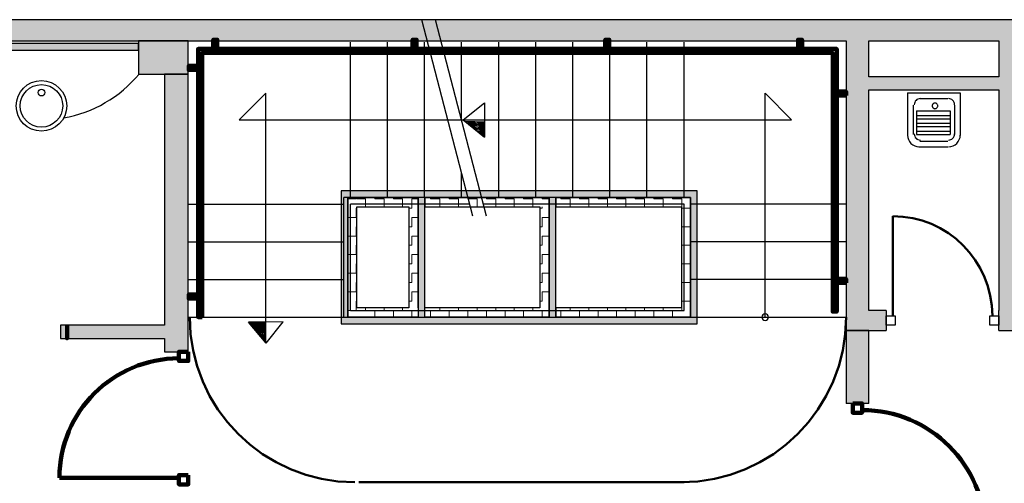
# Model space of a CAD drawing. Header units: metres. Extents: x -1 to 461, y -6 to 31.
# Tile 8 of 25: x 409.56 to 416.97, y 24.74 to 28.23. Entities that reach past the tile are written whole.
import ezdxf

# ---------------------------------------------------------------- set-up
doc = ezdxf.new("R2010")
doc.units = ezdxf.units.M
doc.linetypes.add('CONTINUA', pattern=[0])
doc.linetypes.add('VERDECKT', pattern=[9.525, 6.35, -3.175])
for name, color, linetype, lineweight in [('3D P3 MURS', 7, 'CONTINUA', 25), ('3D P3 MURS NOUS', 7, 'CONTINUA', 25), ('3D P3 PILAR', 7, 'CONTINUA', 25), ('3D PB MURS ASCENSOR TOTAL EDIFICI', 7, 'CONTINUA', 25), ('P3 ESCALES 2D', 7, 'CONTINUA', 25), ('P3 MOBLES', 7, 'CONTINUA', 25)]:
    doc.layers.add(name, color=color, linetype=linetype, lineweight=lineweight)
pattern_1 = [(180, (-0.14, -0.14), (-0.07, -0.07), [0.07, -0.07]), (270, (-0.14, -0.14), (0.07, -0.07), [0.07, -0.07])]
pattern_2 = [(0, (0.14, 0.14), (0.07, 0.07), [0.07, -0.07]), (90, (0.14, 0.14), (-0.07, 0.07), [0.07, -0.07])]
pattern_3 = [(90, (-0.14, 0.14), (-0.07, 0.07), [0.07, -0.07]), (180, (-0.14, 0.14), (-0.07, -0.07), [0.07, -0.07])]

# ---------------------------------------------------------------- blocks, each defined once
blk = doc.blocks.new('OBJETO_COMPLEJO_0')
at = {"layer": '3D P3 MURS NOUS', "color": 240, "linetype": 'CONTINUA', "lineweight": 140, "transparency": 33554687}
for points in [[(410.9304, 25.9895), (410.9004, 25.9896), (410.9003, 28.0082), (415.7064, 28.0082), (415.7064, 26.0308), (415.6764, 26.0308), (415.6764, 27.9782), (410.9302, 27.9782), (410.9304, 25.9895)], [(411.0148, 28.0082), (411.0148, 28.078), (411.0448, 28.078), (411.0448, 28.0082), (411.0148, 28.0082)], [(412.5148, 28.0082), (412.5148, 28.078), (412.5448, 28.078), (412.5448, 28.0082), (412.5148, 28.0082)], [(413.9648, 28.0082), (413.9648, 28.078), (413.9948, 28.078), (413.9948, 28.0082), (413.9648, 28.0082)], [(415.4148, 28.0082), (415.4148, 28.078), (415.4448, 28.078), (415.4448, 28.0082), (415.4148, 28.0082)], [(410.9003, 27.8505), (410.8306, 27.8505), (410.8306, 27.8805), (410.9003, 27.8805), (410.9003, 27.8505)], [(415.7762, 27.6574), (415.7064, 27.6574), (415.7064, 27.6874), (415.7762, 27.6874), (415.7762, 27.6574)], [(415.7762, 26.2474), (415.7064, 26.2474), (415.7064, 26.2774), (415.7762, 26.2774), (415.7762, 26.2474)], [(410.9004, 26.1296), (410.8307, 26.1296), (410.8307, 26.1596), (410.9004, 26.1596), (410.9004, 26.1296)]]:
    blk.add_lwpolyline(points, close=True, dxfattribs=at)
blk = doc.blocks.new('OBJETO_COMPLEJO_31')
at = {"layer": 'P3 ESCALES 2D', "color": 7, "lineweight": 25, "transparency": 33554687}
for start, end in [(90, 270), (270, 90)]:
    blk.add_arc((415.167, 25.9895), 0.025, start, end, dxfattribs=at)

msp = doc.modelspace()

# ---------------------------------------------------------------- hatches: boundary and pattern name
at = {"layer": '3D P3 MURS', "linetype": 'CONTINUA', "lineweight": 18, "true_color": 0xa0a0a0, "transparency": 33554687}
for points in [[(426.8464, 28.2282), (401.2904, 28.2282), (401.2587, 28.0682), (426.8132, 28.0682)], [(408.987, 27.9995), (410.453, 27.9995), (410.453, 28.0495), (408.987, 28.0495)], [(415.777, 28.0682), (415.777, 25.8895), (415.947, 25.8895), (415.947, 28.0682)], [(417.077, 26.0395), (417.077, 28.0682), (416.927, 28.0682), (416.927, 26.0395)], [(410.827, 25.7295), (410.827, 27.8195), (410.647, 27.8195), (410.647, 25.7295)], [(415.947, 27.6995), (416.927, 27.6995), (416.927, 27.7995), (415.947, 27.7995)], [(416.077, 25.8895), (416.077, 26.0395), (415.947, 26.0395), (415.947, 25.8895)], [(416.927, 25.8895), (417.707, 25.8895), (417.707, 26.0395), (416.927, 26.0395)], [(409.8654, 25.8295), (410.647, 25.8295), (410.647, 25.9295), (409.8654, 25.9295)]]:
    msp.add_hatch(color=253, dxfattribs=at).paths.add_polyline_path(points)
at = {"layer": '3D P3 MURS NOUS', "linetype": 'CONTINUA', "lineweight": 18, "transparency": 33554687}
msp.add_hatch(color=220, dxfattribs=at).paths.add_polyline_path([(415.777, 25.8895), (415.777, 25.3397), (415.947, 25.3397), (415.947, 25.8895)])
at = {"layer": '3D P3 PILAR', "linetype": 'CONTINUA', "lineweight": 18, "transparency": 33554687}
msp.add_hatch(color=9, dxfattribs=at).paths.add_polyline_path([(410.453, 27.8195), (410.827, 27.8195), (410.827, 28.0682), (410.453, 28.0682)])
at = {"layer": '3D PB MURS ASCENSOR TOTAL EDIFICI', "linetype": 'CONTINUA', "lineweight": 18, "transparency": 33554687}
for points in [[(411.9764, 26.9396), (411.9764, 25.9396), (412.0264, 25.9396), (412.0264, 26.9396)], [(413.5914, 26.9396), (412.0264, 26.9396), (412.0264, 26.8896), (413.5914, 26.8896)], [(414.6569, 26.9396), (413.5914, 26.9396), (413.5914, 26.8896), (414.6569, 26.8896)], [(412.6064, 25.9896), (412.6064, 26.8896), (412.5564, 26.8896), (412.5564, 25.9896)], [(413.5914, 25.9896), (413.5914, 26.8896), (413.5414, 26.8896), (413.5414, 25.9896)], [(414.6569, 25.9396), (414.6569, 26.8896), (414.6069, 26.8896), (414.6069, 25.9396)], [(412.0264, 25.9396), (413.5414, 25.9396), (413.5414, 25.9896), (412.0264, 25.9896)], [(413.5414, 25.9396), (414.6069, 25.9396), (414.6069, 25.9896), (413.5414, 25.9896)]]:
    msp.add_hatch(color=40, dxfattribs=at).paths.add_polyline_path(points)
h = msp.add_hatch(dxfattribs=at)
h.set_pattern_fill('TRAMA', color=40, scale=0.07, angle=270, style=0, pattern_type=2)
h.set_pattern_definition([(270, (0.14, -0.14), (0.07, -0.07), [0.07, -0.07]), (360, (0.14, -0.14), (0.07, 0.07), [0.07, -0.07])])
h.paths.add_polyline_path([(412.0264, 26.8896), (412.0264, 25.9896), (412.0964, 25.9896), (412.0964, 26.8896)], flags=0)
h = msp.add_hatch(dxfattribs=at)
h.set_pattern_fill('TRAMA', color=40, scale=0.07, angle=180, style=0, pattern_type=2)
h.set_pattern_definition(pattern_1)
h.paths.add_polyline_path([(412.4864, 26.8896), (412.0964, 26.8896), (412.0964, 26.8196), (412.4864, 26.8196)], flags=0)
h = msp.add_hatch(dxfattribs=at)
h.set_pattern_fill('TRAMA', color=40, scale=0.07, angle=90, style=0, pattern_type=2)
h.set_pattern_definition(pattern_3)
h.paths.add_polyline_path([(412.5564, 25.9896), (412.5564, 26.8896), (412.4864, 26.8896), (412.4864, 25.9896)], flags=0)
h = msp.add_hatch(dxfattribs=at)
h.set_pattern_fill('TRAMA', color=40, scale=0.07, angle=180, style=0, pattern_type=2)
h.set_pattern_definition(pattern_1)
h.paths.add_polyline_path([(413.5414, 26.8896), (412.6064, 26.8896), (412.6064, 26.8196), (413.5414, 26.8196)], flags=0)
h = msp.add_hatch(dxfattribs=at)
h.set_pattern_fill('TRAMA', color=40, scale=0.07, angle=90, style=0, pattern_type=2)
h.set_pattern_definition(pattern_3)
h.paths.add_polyline_path([(413.5414, 25.9896), (413.5414, 26.8196), (413.4714, 26.8196), (413.4714, 25.9896)], flags=0)
h = msp.add_hatch(dxfattribs=at)
h.set_pattern_fill('TRAMA', color=40, scale=0.07, angle=180, style=0, pattern_type=2)
h.set_pattern_definition(pattern_1)
h.paths.add_polyline_path([(414.6069, 26.8896), (413.5914, 26.8896), (413.5914, 26.8196), (414.6069, 26.8196)], flags=0)
h = msp.add_hatch(dxfattribs=at)
h.set_pattern_fill('TRAMA', color=40, scale=0.07, angle=90, style=0, pattern_type=2)
h.set_pattern_definition(pattern_3)
h.paths.add_polyline_path([(414.6069, 25.9896), (414.6069, 26.8196), (414.5369, 26.8196), (414.5369, 25.9896)], flags=0)
h = msp.add_hatch(dxfattribs=at)
h.set_pattern_fill('TRAMA', color=40, scale=0.07, style=0, pattern_type=2)
h.set_pattern_definition(pattern_2)
h.paths.add_polyline_path([(412.4864, 25.9896), (412.4864, 26.0596), (412.0964, 26.0596), (412.0964, 25.9896)], flags=0)
h = msp.add_hatch(dxfattribs=at)
h.set_pattern_fill('TRAMA', color=40, scale=0.07, style=0, pattern_type=2)
h.set_pattern_definition(pattern_2)
h.paths.add_polyline_path([(412.6064, 25.9896), (413.4714, 25.9896), (413.4714, 26.0596), (412.6064, 26.0596)], flags=0)
h = msp.add_hatch(dxfattribs=at)
h.set_pattern_fill('TRAMA', color=40, scale=0.07, style=0, pattern_type=2)
h.set_pattern_definition(pattern_2)
h.paths.add_polyline_path([(413.5914, 25.9896), (414.5369, 25.9896), (414.5369, 26.0596), (413.5914, 26.0596)], flags=0)

# ---------------------------------------------------------------- linework, layer by layer
at = {"layer": '3D P3 MURS', "color": 7, "linetype": 'CONTINUA', "lineweight": 25, "transparency": 33554687}
for p, q in [((426.8464, 28.2282), (401.2904, 28.2282)), ((408.987, 28.0682), (415.777, 28.0682)), ((410.453, 28.0495), (408.987, 28.0495)), ((410.453, 27.9995), (410.453, 28.0495)), ((415.777, 28.0682), (415.777, 25.8895)), ((415.947, 28.0682), (416.927, 28.0682)), ((415.947, 27.7995), (415.947, 28.0682)), ((416.927, 28.0682), (416.927, 27.7995)), ((408.987, 27.9995), (410.453, 27.9995)), ((410.827, 27.8195), (410.647, 27.8195)), ((410.647, 27.8195), (410.647, 25.9295)), ((410.827, 25.7295), (410.827, 27.8195)), ((416.927, 27.7995), (415.947, 27.7995)), ((415.947, 27.6995), (416.927, 27.6995)), ((415.947, 26.0395), (415.947, 27.6995)), ((416.927, 27.6995), (416.927, 26.0395)), ((416.077, 26.0395), (415.947, 26.0395)), ((416.077, 26.0395), (416.077, 25.8895)), ((416.927, 25.8895), (416.927, 26.0395)), ((410.647, 25.9295), (409.8654, 25.9295)), ((409.8654, 25.9295), (409.8654, 25.8295)), ((415.777, 25.8895), (415.947, 25.8895)), ((415.947, 25.8895), (416.077, 25.8895)), ((416.927, 25.8895), (417.707, 25.8895)), ((409.8654, 25.8295), (410.647, 25.8295)), ((410.647, 25.8295), (410.647, 25.7295)), ((410.647, 25.7295), (410.827, 25.7295))]:
    msp.add_line(p, q, dxfattribs=at)
at = {"layer": '3D P3 MURS', "color": 202, "linetype": 'CONTINUA', "lineweight": 50, "transparency": 33554687}
msp.add_line((416.127, 25.9995), (416.127, 26.7495), dxfattribs=at)
at = {"layer": '3D P3 MURS', "color": 7, "linetype": 'CONTINUA', "lineweight": 25, "transparency": 33554687}
for points in [[(416.147, 25.9295), (416.077, 25.9295), (416.077, 25.9995), (416.147, 25.9995), (416.147, 25.9295)], [(416.927, 25.9295), (416.857, 25.9295), (416.857, 25.9995), (416.927, 25.9995), (416.927, 25.9295)]]:
    msp.add_lwpolyline(points, close=True, dxfattribs=at)
at = {"layer": '3D P3 MURS', "color": 202, "linetype": 'CONTINUA', "lineweight": 50, "transparency": 33554687}
msp.add_arc((416.127, 25.9995), 0.75, 0, 90, dxfattribs=at)
at = {"layer": '3D P3 MURS NOUS', "color": 7, "linetype": 'CONTINUA', "lineweight": 25, "transparency": 33554687}
for p, q in [((415.777, 25.8895), (415.777, 25.3397)), ((415.947, 25.8895), (415.777, 25.8895)), ((415.947, 25.3397), (415.947, 25.8895)), ((415.947, 25.3397), (415.777, 25.3397))]:
    msp.add_line(p, q, dxfattribs=at)
at = {"layer": '3D P3 MURS NOUS', "color": 240, "linetype": 'CONTINUA', "lineweight": 140, "transparency": 33554687}
msp.add_line((410.757, 24.7804), (409.858, 24.7804), dxfattribs=at)
for points in [[(409.9154, 25.9295), (409.9154, 25.8795), (409.9154, 25.8295), (409.9154, 25.8795), (409.9154, 25.9295)], [(410.827, 25.7295), (410.827, 25.6595), (410.757, 25.6595), (410.757, 25.7295), (410.827, 25.7295)], [(415.827, 25.3397), (415.827, 25.2697), (415.897, 25.2697), (415.897, 25.3397), (415.827, 25.3397)], [(410.827, 24.8004), (410.827, 24.7304), (410.757, 24.7304), (410.757, 24.8004), (410.827, 24.8004)]]:
    msp.add_lwpolyline(points, close=True, dxfattribs=at)
msp.add_arc((415.897, 24.363), 0.9266, 0, 90, dxfattribs=at)
msp.add_ellipse((410.757, 24.7804), major_axis=(0, -0.899), ratio=1, start_param=3.141593, end_param=4.712389, dxfattribs=at)
at = {"layer": '3D P3 PILAR', "color": 7, "linetype": 'CONTINUA', "lineweight": 25, "transparency": 33554687}
for p, q in [((410.827, 28.0682), (410.453, 28.0682)), ((410.453, 28.0682), (410.453, 27.8195)), ((410.827, 27.8195), (410.827, 28.0682)), ((410.453, 27.8195), (410.827, 27.8195))]:
    msp.add_line(p, q, dxfattribs=at)
at = {"layer": '3D PB MURS ASCENSOR TOTAL EDIFICI', "color": 7, "linetype": 'CONTINUA', "lineweight": 25, "transparency": 33554687}
for p, q in [((411.9764, 26.9396), (411.9764, 25.9396)), ((412.0264, 26.9396), (411.9764, 26.9396)), ((413.5914, 26.9396), (412.0264, 26.9396)), ((414.6569, 26.9396), (413.5914, 26.9396)), ((414.6569, 26.8896), (414.6569, 26.9396)), ((412.0264, 26.8896), (412.0964, 26.8896)), ((412.0264, 26.8896), (412.0264, 25.9896)), ((412.0964, 26.8896), (412.0264, 26.8896)), ((412.0264, 25.9896), (412.0264, 26.8896)), ((412.0964, 26.8896), (412.4864, 26.8896)), ((412.4864, 26.8896), (412.0964, 26.8896)), ((412.0964, 26.8196), (412.4864, 26.8196)), ((412.0964, 26.0596), (412.0964, 26.8196)), ((412.4864, 26.8896), (412.5564, 26.8896)), ((412.5564, 26.8896), (412.4864, 26.8896)), ((412.4864, 26.8196), (412.4864, 26.0596)), ((412.5564, 26.8896), (412.5564, 26.0596)), ((412.5564, 26.0596), (412.5564, 26.8896)), ((412.6064, 26.8896), (413.5414, 26.8896)), ((413.5414, 26.8896), (412.6064, 26.8896)), ((412.6064, 26.8896), (412.6064, 26.8196)), ((412.6064, 26.8196), (412.6064, 26.8896)), ((412.6064, 26.8196), (413.4714, 26.8196)), ((412.6064, 26.0596), (412.6064, 26.8196)), ((413.4714, 26.8196), (413.4714, 26.0596)), ((413.5414, 26.8196), (413.5414, 26.8896)), ((413.5414, 26.8896), (413.5414, 26.8196)), ((413.5414, 26.8196), (413.5414, 25.9896)), ((413.5414, 25.9896), (413.5414, 26.8196)), ((413.5914, 26.8896), (414.6069, 26.8896)), ((414.6069, 26.8896), (413.5914, 26.8896)), ((413.5914, 26.8896), (413.5914, 26.8196)), ((413.5914, 26.8196), (413.5914, 26.8896)), ((413.5914, 26.8196), (414.5369, 26.8196)), ((413.5914, 26.0596), (413.5914, 26.8196)), ((414.5369, 26.8196), (414.5369, 26.0596)), ((414.6069, 26.8196), (414.6069, 26.8896)), ((414.6069, 26.8896), (414.6069, 26.8196)), ((414.6069, 25.9896), (414.6069, 26.8196)), ((414.6069, 26.8196), (414.6069, 25.9896)), ((414.6569, 25.9396), (414.6569, 26.8896)), ((412.4864, 26.0596), (412.0964, 26.0596)), ((412.5564, 26.0596), (412.5564, 25.9896)), ((413.4714, 26.0596), (412.6064, 26.0596)), ((412.6064, 25.9896), (412.6064, 26.0596)), ((414.5369, 26.0596), (413.5914, 26.0596)), ((413.5914, 26.0596), (413.5914, 25.9896)), ((413.5914, 25.9896), (413.5914, 26.0596)), ((411.9764, 25.9396), (412.0264, 25.9396)), ((412.0264, 25.9896), (412.0964, 25.9896)), ((412.0964, 25.9896), (412.0264, 25.9896)), ((412.0264, 25.9396), (413.4714, 25.9396)), ((412.0964, 25.9896), (412.4864, 25.9896)), ((412.4864, 25.9896), (412.0964, 25.9896)), ((412.4864, 25.9896), (412.5564, 25.9896)), ((412.5564, 25.9896), (412.4864, 25.9896)), ((412.6064, 25.9896), (413.4714, 25.9896)), ((413.4714, 25.9896), (412.6064, 25.9896)), ((413.5414, 25.9896), (413.4714, 25.9896)), ((413.4714, 25.9396), (413.5414, 25.9396)), ((413.5414, 25.9396), (414.6069, 25.9396)), ((413.5914, 25.9896), (414.5369, 25.9896)), ((414.5369, 25.9896), (413.5914, 25.9896)), ((414.5369, 25.9896), (414.6069, 25.9896)), ((414.6069, 25.9896), (414.5369, 25.9896)), ((414.6069, 25.9396), (414.6569, 25.9396))]:
    msp.add_line(p, q, dxfattribs=at)
at = {"layer": 'P3 ESCALES 2D', "color": 7, "lineweight": 25, "transparency": 33554687}
for p, q in [((412.9668, 26.7495), (412.5843, 28.2285)), ((413.0701, 26.7495), (412.6876, 28.2285)), ((412.047, 26.8895), (412.047, 28.0595)), ((412.3259, 26.8895), (412.3259, 28.0595)), ((412.6048, 26.8895), (412.6048, 28.0595)), ((412.8837, 27.4702), (412.8837, 28.0595)), ((413.1625, 26.8895), (413.1625, 28.0595)), ((413.4414, 26.8895), (413.4414, 28.0595)), ((413.7203, 26.8895), (413.7203, 28.0595)), ((413.9992, 26.8895), (413.9992, 28.0595)), ((414.2781, 26.8895), (414.2781, 28.0595)), ((414.557, 26.8895), (414.557, 28.0595)), ((411.2108, 27.4745), (411.4108, 27.6745)), ((411.4108, 25.7946), (411.4108, 27.6745)), ((415.167, 27.6745), (415.367, 27.4745)), ((415.167, 25.9895), (415.167, 27.6745)), ((416.2385, 27.6767), (416.6355, 27.6767)), ((416.2385, 27.6767), (416.2385, 27.3559)), ((416.3314, 27.6345), (416.5426, 27.6345)), ((416.6355, 27.6767), (416.6355, 27.3559)), ((412.8955, 27.4745), (413.057, 27.6032)), ((413.057, 27.6032), (413.055, 27.3433)), ((416.2807, 27.5838), (416.2807, 27.3643)), ((416.5933, 27.5838), (416.5933, 27.3643)), ((416.3061, 27.5416), (416.3061, 27.3643)), ((416.3061, 27.5416), (416.5595, 27.5416)), ((416.3061, 27.5078), (416.5595, 27.5078)), ((416.5595, 27.5416), (416.5595, 27.3643)), ((411.2108, 27.4745), (415.367, 27.4745)), ((412.8955, 27.4745), (413.055, 27.3433)), ((416.3061, 27.4825), (416.5595, 27.4825)), ((416.3061, 27.4488), (416.5595, 27.4488)), ((416.3061, 27.4234), (416.5595, 27.4234)), ((416.3061, 27.3897), (416.5595, 27.3897)), ((416.3061, 27.3643), (416.5595, 27.3643)), ((416.3229, 27.2715), (416.5426, 27.2715)), ((416.3314, 27.3137), (416.5426, 27.3137)), ((412.8837, 26.8895), (412.8837, 27.0708)), ((410.827, 26.8395), (411.997, 26.8395)), ((412.9306, 26.8895), (411.997, 26.8895)), ((411.997, 25.9895), (411.997, 26.8895)), ((412.9435, 26.8395), (412.047, 26.8395)), ((412.047, 26.0395), (412.047, 26.8395)), ((414.607, 26.8895), (413.0338, 26.8895)), ((414.557, 26.8395), (413.0468, 26.8395)), ((414.557, 26.0395), (414.557, 26.8395)), ((414.607, 25.9895), (414.607, 26.8895)), ((415.777, 26.8395), (414.607, 26.8395)), ((410.827, 26.5561), (411.997, 26.5561)), ((415.777, 26.5561), (414.607, 26.5561)), ((410.827, 26.2728), (411.997, 26.2728)), ((415.777, 26.2728), (414.607, 26.2728)), ((412.047, 26.0395), (414.557, 26.0395)), ((410.827, 25.9895), (415.777, 25.9895)), ((411.5407, 25.9546), (411.2809, 25.9527)), ((411.412, 25.7932), (411.2809, 25.9527)), ((411.412, 25.7932), (411.5407, 25.9546))]:
    msp.add_line(p, q, dxfattribs=at)
for points in [[(416.3356, 27.6345), (416.3263, 27.6335), (416.3175, 27.6308), (416.3096, 27.6266), (416.3028, 27.6209), (416.2971, 27.614), (416.2928, 27.6061), (416.2901, 27.5974), (416.2892, 27.5881)], [(416.5933, 27.5881), (416.5923, 27.5974), (416.5896, 27.6061), (416.5853, 27.614), (416.5797, 27.6209), (416.5728, 27.6266), (416.5649, 27.6308), (416.5562, 27.6335), (416.5468, 27.6345)], [(416.2385, 27.3601), (416.2403, 27.3422), (416.2454, 27.3256), (416.2536, 27.3105), (416.2645, 27.2974), (416.2776, 27.2866), (416.2926, 27.2784), (416.3093, 27.2733), (416.3272, 27.2715)], [(416.2892, 27.3686), (416.2901, 27.3592), (416.2928, 27.3505), (416.2971, 27.3426), (416.3028, 27.3357), (416.3096, 27.3301), (416.3175, 27.3258), (416.3263, 27.3231), (416.3356, 27.3221)], [(416.5468, 27.3221), (416.5562, 27.3231), (416.5649, 27.3258), (416.5728, 27.3301), (416.5797, 27.3357), (416.5853, 27.3426), (416.5896, 27.3505), (416.5923, 27.3592), (416.5933, 27.3686)], [(416.5468, 27.2715), (416.5647, 27.2733), (416.5813, 27.2784), (416.5964, 27.2866), (416.6095, 27.2974), (416.6203, 27.3105), (416.6285, 27.3256), (416.6337, 27.3422), (416.6355, 27.3601)]]:
    msp.add_lwpolyline(points, dxfattribs=at)
msp.add_lwpolyline([(416.4666, 27.5796), (416.4661, 27.5839), (416.4649, 27.5878), (416.4629, 27.5914), (416.4604, 27.5945), (416.4572, 27.5971), (416.4537, 27.5991), (416.4497, 27.6003), (416.4454, 27.6007), (416.4412, 27.6003), (416.4372, 27.5991), (416.4336, 27.5971), (416.4305, 27.5945), (416.4279, 27.5914), (416.426, 27.5878), (416.4247, 27.5839), (416.4243, 27.5796), (416.4247, 27.5754), (416.426, 27.5714), (416.4279, 27.5678), (416.4305, 27.5647), (416.4336, 27.5621), (416.4372, 27.5602), (416.4412, 27.5589), (416.4454, 27.5585), (416.4497, 27.5589), (416.4537, 27.5602), (416.4572, 27.5621), (416.4604, 27.5647), (416.4629, 27.5678), (416.4649, 27.5714), (416.4661, 27.5754), (416.4666, 27.5796)], close=True, dxfattribs=at)
at = {"layer": 'P3 ESCALES 2D', "color": 7, "linetype": 'CONTINUA', "lineweight": 25, "transparency": 33554687}
for centre, radius in [((409.722, 27.5795), 0.19), ((409.722, 27.5795), 0.16), ((409.722, 27.6795), 0.025)]:
    msp.add_circle(centre, radius, dxfattribs=at)
at = {"layer": 'P3 ESCALES 2D', "color": 7, "lineweight": 25, "transparency": 33554687}
for centre, radius, start, end in [((409.722, 28.4293), 0.955, 280.07356, 320.31899), ((413.2349, 35.5967), 8.1393, 267.70046, 268.73965), ((413.2349, 35.5967), 8.1493, 267.79325, 268.74067), ((413.2349, 35.5967), 8.1593, 267.88561, 268.7417), ((413.2349, 35.5967), 8.1693, 267.97755, 268.74272), ((413.2349, 35.5967), 8.1793, 268.06907, 268.74373), ((413.2349, 35.5967), 8.1893, 268.16019, 268.74475), ((413.2349, 35.5967), 8.1993, 268.25089, 268.74576), ((413.2349, 35.5967), 8.2093, 268.34119, 268.74677), ((413.2349, 35.5967), 8.2193, 268.43108, 268.74777), ((413.2349, 35.5967), 8.2293, 268.52057, 268.74878), ((413.2349, 35.5967), 8.2393, 268.60967, 268.74978), ((413.2349, 35.5967), 8.2493, 268.69838, 268.75078), ((419.5342, 26.1326), 8.2493, 181.24922, 181.30162), ((419.5342, 26.1326), 8.2393, 181.25022, 181.39033), ((419.5342, 26.1326), 8.2293, 181.25122, 181.47943), ((419.5342, 26.1326), 8.2193, 181.25223, 181.56892), ((419.5342, 26.1326), 8.2093, 181.25323, 181.65881), ((419.5342, 26.1326), 8.1993, 181.25424, 181.74911), ((419.5342, 26.1326), 8.1893, 181.25525, 181.83981), ((419.5342, 26.1326), 8.1793, 181.25627, 181.93093), ((419.5342, 26.1326), 8.1693, 181.25728, 182.02245), ((419.5342, 26.1326), 8.1593, 181.2583, 182.11439), ((419.5342, 26.1326), 8.1493, 181.25933, 182.20675), ((419.5342, 26.1326), 8.1393, 181.26035, 182.29954)]:
    msp.add_arc(centre, radius, start, end, dxfattribs=at)
at = {"layer": 'P3 MOBLES', "color": 202, "linetype": 'VERDECKT', "lineweight": 50, "transparency": 33554687}
msp.add_line((412.1095, 24.7468), (414.5592, 24.7468), dxfattribs=at)
for centre, start, end in [((412.0795, 25.9886), 180, 270), ((414.5352, 25.9886), 270, 0)]:
    msp.add_arc(centre, 1.2418, start, end, dxfattribs=at)

# ---------------------------------------------------------------- block references
at = {"layer": '3D P3 MURS NOUS', "color": 240, "linetype": 'CONTINUA', "lineweight": 140, "transparency": 33554687}
msp.add_blockref('OBJETO_COMPLEJO_0', (0, 0), dxfattribs=at)
at = {"layer": 'P3 ESCALES 2D', "color": 7, "lineweight": 25, "transparency": 33554687}
msp.add_blockref('OBJETO_COMPLEJO_31', (0, 0), dxfattribs=at)

doc.saveas('drawing.dxf')
